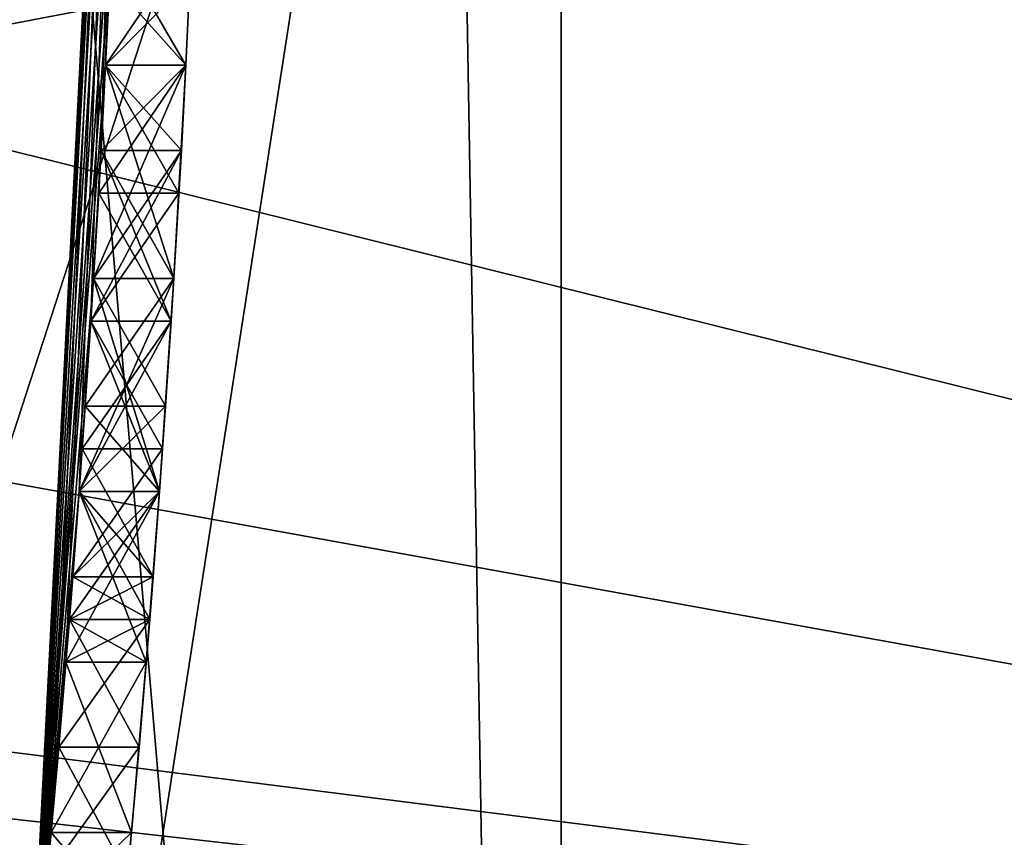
# Model space of a CAD drawing. Header units: millimetres. Extents: x -94 to 205, y -120 to 508.
# Tile 72 of 161: x 23.86 to 25.09, y -2.19 to -1.17. Entities that reach past the tile are written whole.
import ezdxf

# ---------------------------------------------------------------- set-up
doc = ezdxf.new("R2010")
doc.units = ezdxf.units.MM
doc.header["$LTSCALE"] = 65.185185
for name, color, linetype in [('1266', 7, 'CONTINUOUS'), ('1273', 7, 'CONTINUOUS'), ('1287', 7, 'CONTINUOUS'), ('1289', 7, 'CONTINUOUS'), ('1291', 7, 'CONTINUOUS'), ('1294', 7, 'CONTINUOUS'), ('17', 7, 'CONTINUOUS'), ('295', 7, 'CONTINUOUS'), ('304', 7, 'CONTINUOUS'), ('308', 7, 'CONTINUOUS'), ('309', 7, 'CONTINUOUS'), ('345', 7, 'CONTINUOUS'), ('356', 7, 'CONTINUOUS'), ('357', 7, 'CONTINUOUS'), ('358', 7, 'CONTINUOUS'), ('359', 7, 'CONTINUOUS'), ('363', 7, 'CONTINUOUS'), ('364', 7, 'CONTINUOUS'), ('365', 7, 'CONTINUOUS'), ('366', 7, 'CONTINUOUS'), ('367', 7, 'CONTINUOUS'), ('368', 7, 'CONTINUOUS'), ('369', 7, 'CONTINUOUS'), ('370', 7, 'CONTINUOUS'), ('371', 7, 'CONTINUOUS'), ('372', 7, 'CONTINUOUS'), ('373', 7, 'CONTINUOUS'), ('374', 7, 'CONTINUOUS'), ('4', 7, 'CONTINUOUS'), ('424', 7, 'CONTINUOUS'), ('425', 7, 'CONTINUOUS'), ('426', 7, 'CONTINUOUS'), ('427', 7, 'CONTINUOUS'), ('431', 7, 'CONTINUOUS'), ('432', 7, 'CONTINUOUS'), ('433', 7, 'CONTINUOUS'), ('434', 7, 'CONTINUOUS'), ('454', 7, 'CONTINUOUS'), ('455', 7, 'CONTINUOUS'), ('456', 7, 'CONTINUOUS'), ('457', 7, 'CONTINUOUS'), ('465', 7, 'CONTINUOUS'), ('466', 7, 'CONTINUOUS'), ('467', 7, 'CONTINUOUS'), ('468', 7, 'CONTINUOUS'), ('469', 7, 'CONTINUOUS'), ('470', 7, 'CONTINUOUS'), ('8', 7, 'CONTINUOUS'), ('948', 7, 'CONTINUOUS'), ('955', 7, 'CONTINUOUS'), ('993', 7, 'CONTINUOUS')]:
    doc.layers.add(name, color=color, linetype=linetype)

msp = doc.modelspace()

# ---------------------------------------------------------------- linework, layer by layer
at = {"layer": '1266', "linetype": 'CONTINUOUS'}
for points in [[(24.4, 0, 7), (24.4, 0, 6), (19.74, -14.342, 6), (24.4, 0, 7)], [(24.4, 0, 7), (19.74, -14.342, 6), (19.74, -14.342, 7), (24.4, 0, 7)]]:
    msp.add_3dface(points, dxfattribs=at)
at = {"layer": '1273', "linetype": 'CONTINUOUS'}
for points in [[(24.4, 0, 7), (19.74, -14.342, 7), (48, 30, 7), (24.4, 0, 7)], [(19.74, -14.342, 7), (48, -70, 7), (48, 30, 7), (19.74, -14.342, 7)]]:
    msp.add_3dface(points, dxfattribs=at)
at = {"layer": '1287', "linetype": 'CONTINUOUS'}
for points in [[(24.5373, -7.9726, 4), (24.5373, 7.9726, 4), (23.2058, 7.5399, 4), (24.5373, -7.9726, 4)], [(23.2058, -7.5399, 4), (24.5373, -7.9726, 4), (23.2058, 7.5399, 4), (23.2058, -7.5399, 4)]]:
    msp.add_3dface(points, dxfattribs=at)
at = {"layer": '1289', "linetype": 'CONTINUOUS'}
for points in [[(25.6785, 8.3434, 2), (25.6785, -8.3434, 2), (23.2058, -7.5399, 2), (25.6785, 8.3434, 2)], [(23.2058, 7.5399, 2), (25.6785, 8.3434, 2), (23.2058, -7.5399, 2), (23.2058, 7.5399, 2)]]:
    msp.add_3dface(points, dxfattribs=at)
at = {"layer": '1291', "linetype": 'CONTINUOUS'}
for points in [[(24.5373, 7.9726, 4), (24.5373, -7.9726, 4), (24.5373, 7.9727, 6), (24.5373, 7.9726, 4)], [(24.5373, 7.9727, 6), (24.5373, -7.9726, 4), (24.5373, -7.9727, 6), (24.5373, 7.9727, 6)]]:
    msp.add_3dface(points, dxfattribs=at)
at = {"layer": '1294', "linetype": 'CONTINUOUS'}
for points in [[(24.4, 0, 6), (24.5373, 7.9727, 6), (24.5373, -7.9727, 6), (24.4, 0, 6)], [(19.74, -14.342, 6), (24.4, 0, 6), (24.5373, -7.9727, 6), (19.74, -14.342, 6)]]:
    msp.add_3dface(points, dxfattribs=at)
at = {"layer": '17', "linetype": 'CONTINUOUS'}
msp.add_3dface([(23.7, 0, -5), (23.9, 0, -4.8), (19.3355, -14.0481, -4.8), (23.7, 0, -5)], dxfattribs=at)
at = {"layer": '295', "linetype": 'CONTINUOUS'}
for points in [[(24, 0, 52.5), (24, 0, 70.5), (19.4164, -14.1068, 70.5), (24, 0, 52.5)], [(24, 0, 52.5), (19.4164, -14.1068, 70.5), (23.8721, -2.4749, 51.4748), (24, 0, 52.5)], [(24, 0, 31.2), (23.9007, -2.1809, 34.4583), (19.4164, -14.1068, 31.2), (24, 0, 31.2)], [(24, 0, 41.4375), (24, 0, 45.5), (23.8721, -2.4749, 46.5252), (24, 0, 41.4375)], [(24, 0, 41.4375), (23.8721, -2.4749, 46.5252), (24, -0.0266, 41.3854), (24, 0, 41.4375)], [(23.9007, -2.1809, 34.4583), (24, 0, 31.2), (23.9192, -1.9682, 34.2501), (23.9007, -2.1809, 34.4583)], [(23.9192, -1.9682, 34.2501), (24, 0, 31.2), (23.9357, -1.7553, 34.0417), (23.9192, -1.9682, 34.2501)], [(23.9357, -1.7553, 34.0417), (24, 0, 31.2), (23.9504, -1.5426, 33.9896), (23.9357, -1.7553, 34.0417)], [(23.9504, -1.5426, 33.9896), (24, 0, 31.2), (23.9631, -1.3298, 33.9375), (23.9504, -1.5426, 33.9896)], [(23.9631, -1.3298, 33.9375), (24, 0, 31.2), (23.9631, -1.3298, 34.4583), (23.9631, -1.3298, 33.9375)], [(23.9631, -1.3298, 34.4583), (24, 0, 31.2), (23.9631, -1.3298, 36.9583), (23.9631, -1.3298, 34.4583)], [(23.9631, -1.3298, 36.9583), (24, 0, 31.2), (23.9688, -1.2234, 36.9583), (23.9631, -1.3298, 36.9583)], [(23.9688, -1.2234, 36.9583), (24, 0, 31.2), (23.974, -1.117, 36.9583), (23.9688, -1.2234, 36.9583)], [(24, -0.0266, 41.3854), (23.8721, -2.4749, 46.5252), (23.9999, -0.0532, 41.3333), (24, -0.0266, 41.3854)], [(23.9999, -0.0532, 41.3333), (23.8721, -2.4749, 46.5252), (23.9998, -0.1064, 41.4375), (23.9999, -0.0532, 41.3333)], [(23.9998, -0.1064, 41.4375), (23.8721, -2.4749, 46.5252), (23.9995, -0.1596, 41.5417), (23.9998, -0.1064, 41.4375)], [(23.9995, -0.1596, 41.5417), (23.8721, -2.4749, 46.5252), (23.9979, -0.3192, 41.6979), (23.9995, -0.1596, 41.5417)], [(23.9979, -0.3192, 41.6979), (23.8721, -2.4749, 46.5252), (23.9952, -0.4787, 41.8542), (23.9979, -0.3192, 41.6979)], [(23.9952, -0.4787, 41.8542), (23.8721, -2.4749, 46.5252), (23.99, -0.6915, 41.9584), (23.9952, -0.4787, 41.8542)], [(23.99, -0.6915, 41.9584), (23.8721, -2.4749, 46.5252), (23.983, -0.9043, 42.0625), (23.99, -0.6915, 41.9584)], [(23.983, -0.9043, 42.0625), (23.8721, -2.4749, 46.5252), (23.9764, -1.0639, 42.0625), (23.983, -0.9043, 42.0625)], [(23.9764, -1.0639, 42.0625), (23.8721, -2.4749, 46.5252), (23.9688, -1.2234, 42.0625), (23.9764, -1.0639, 42.0625)], [(23.9688, -1.2234, 38.5208), (23.974, -1.117, 37.4792), (23.9764, -1.0639, 38.5208), (23.9688, -1.2234, 38.5208)], [(23.9688, -1.2234, 37.4792), (23.974, -1.117, 37.4792), (23.9688, -1.2234, 38.5208), (23.9688, -1.2234, 37.4792)], [(23.9688, -1.2234, 42.0625), (23.8721, -2.4749, 46.5252), (23.9537, -1.4895, 41.9583), (23.9688, -1.2234, 42.0625)], [(23.9631, -1.3298, 37.4792), (23.9688, -1.2234, 37.4792), (23.9537, -1.4895, 38.625), (23.9631, -1.3298, 37.4792)], [(23.9537, -1.4895, 38.625), (23.9688, -1.2234, 37.4792), (23.9688, -1.2234, 38.5208), (23.9537, -1.4895, 38.625)], [(23.9504, -1.5426, 37.4271), (23.9631, -1.3298, 37.4792), (23.9537, -1.4895, 38.625), (23.9504, -1.5426, 37.4271)], [(23.9537, -1.4894, 34.5625), (23.9631, -1.3298, 34.4583), (23.9537, -1.4894, 36.8541), (23.9537, -1.4894, 34.5625)], [(23.9537, -1.4894, 36.8541), (23.9631, -1.3298, 34.4583), (23.9631, -1.3298, 36.9583), (23.9537, -1.4894, 36.8541)], [(23.9537, -1.4895, 41.9583), (23.8721, -2.4749, 46.5252), (23.9357, -1.7553, 41.8542), (23.9537, -1.4895, 41.9583)], [(23.9357, -1.7553, 38.7292), (23.9504, -1.5426, 37.4271), (23.9537, -1.4895, 38.625), (23.9357, -1.7553, 38.7292)], [(23.9433, -1.6489, 34.6667), (23.9537, -1.4894, 34.5625), (23.9433, -1.6489, 36.75), (23.9433, -1.6489, 34.6667)], [(23.9433, -1.6489, 36.75), (23.9537, -1.4894, 34.5625), (23.9537, -1.4894, 36.8541), (23.9433, -1.6489, 36.75)], [(23.9357, -1.7553, 37.375), (23.9504, -1.5426, 37.4271), (23.9357, -1.7553, 38.7292), (23.9357, -1.7553, 37.375)], [(23.9357, -1.7553, 34.823), (23.9433, -1.6489, 34.6667), (23.9357, -1.7553, 36.5937), (23.9357, -1.7553, 34.823)], [(23.9357, -1.7553, 36.5937), (23.9433, -1.6489, 34.6667), (23.9433, -1.6489, 36.75), (23.9357, -1.7553, 36.5937)], [(23.9357, -1.7553, 41.8542), (23.8721, -2.4749, 46.5252), (23.9235, -1.915, 41.6978), (23.9357, -1.7553, 41.8542)], [(23.9192, -1.9682, 37.1665), (23.9357, -1.7553, 37.375), (23.9235, -1.915, 38.8855), (23.9192, -1.9682, 37.1665)], [(23.9235, -1.915, 38.8855), (23.9357, -1.7553, 37.375), (23.9357, -1.7553, 38.7292), (23.9235, -1.915, 38.8855)], [(23.9277, -1.8617, 34.9792), (23.9357, -1.7553, 34.823), (23.9277, -1.8617, 36.4375), (23.9277, -1.8617, 34.9792)], [(23.9277, -1.8617, 36.4375), (23.9357, -1.7553, 34.823), (23.9357, -1.7553, 36.5937), (23.9277, -1.8617, 36.4375)], [(23.9235, -1.9149, 35.2396), (23.9277, -1.8617, 34.9792), (23.9235, -1.9149, 36.177), (23.9235, -1.9149, 35.2396)], [(23.9235, -1.9149, 36.177), (23.9277, -1.8617, 34.9792), (23.9277, -1.8617, 36.4375), (23.9235, -1.9149, 36.177)], [(23.9235, -1.915, 41.6978), (23.8721, -2.4749, 46.5252), (23.9102, -2.0745, 41.5417), (23.9235, -1.915, 41.6978)], [(23.9102, -2.0745, 39.0417), (23.9192, -1.9682, 37.1665), (23.9235, -1.915, 38.8855), (23.9102, -2.0745, 39.0417)], [(23.9192, -1.9681, 35.5), (23.9235, -1.9149, 35.2396), (23.9192, -1.9681, 35.9167), (23.9192, -1.9681, 35.5)], [(23.9192, -1.9681, 35.9167), (23.9235, -1.9149, 35.2396), (23.9235, -1.9149, 36.177), (23.9192, -1.9681, 35.9167)], [(23.9007, -2.1809, 36.9583), (23.9192, -1.9682, 37.1665), (23.9102, -2.0745, 39.0417), (23.9007, -2.1809, 36.9583)], [(23.9102, -2.0745, 41.5417), (23.8721, -2.4749, 46.5252), (23.8958, -2.2341, 41.2811), (23.9102, -2.0745, 41.5417)], [(23.8958, -2.2341, 39.3022), (23.9007, -2.1809, 36.9583), (23.9102, -2.0745, 39.0417), (23.8958, -2.2341, 39.3022)], [(23.9007, -2.1809, 34.4583), (23.8908, -2.2873, 34.6667), (19.4164, -14.1068, 31.2), (23.9007, -2.1809, 34.4583)], [(23.8908, -2.2873, 36.7499), (23.9007, -2.1809, 36.9583), (23.8958, -2.2341, 39.3022), (23.8908, -2.2873, 36.7499)]]:
    msp.add_3dface(points, dxfattribs=at)
at = {"layer": '304', "linetype": 'CONTINUOUS'}
for points in [[(24, 0, 70.5), (19.0165, -13.8066, 71), (19.4164, -14.1068, 70.5), (24, 0, 70.5)], [(19.0165, -13.8066, 71), (24, 0, 70.5), (23.8536, 0, 70.8536), (19.0165, -13.8066, 71)]]:
    msp.add_3dface(points, dxfattribs=at)
at = {"layer": '308', "linetype": 'CONTINUOUS'}
for points in [[(24, 0, 52.5), (23.8721, -2.4749, 51.4748), (18.5, 0, 52.5), (24, 0, 52.5)], [(18.5, 0, 52.5), (23.8721, -2.4749, 51.4748), (18.5, -3, 50.8028), (18.5, 0, 52.5)]]:
    msp.add_3dface(points, dxfattribs=at)
at = {"layer": '309', "linetype": 'CONTINUOUS'}
for points in [[(23.8721, -2.4749, 46.5252), (24, 0, 45.5), (18.5, -3, 47.1972), (23.8721, -2.4749, 46.5252)], [(18.5, -3, 47.1972), (24, 0, 45.5), (18.5, 0, 45.5), (18.5, -3, 47.1972)]]:
    msp.add_3dface(points, dxfattribs=at)
at = {"layer": '345', "linetype": 'CONTINUOUS'}
for points in [[(19.4164, -14.1068, 31.2), (23.8, 0, 31), (23.9414, 0, 31.0586), (19.4164, -14.1068, 31.2)], [(24, 0, 31.2), (19.4164, -14.1068, 31.2), (23.9414, 0, 31.0586), (24, 0, 31.2)]]:
    msp.add_3dface(points, dxfattribs=at)
at = {"layer": '356', "linetype": 'CONTINUOUS'}
for points in [[(23.974, -1.117, 37.4792), (23.9688, -1.2234, 37.4792), (24.0741, -1.117, 37.4792), (23.974, -1.117, 37.4792)], [(24.0741, -1.117, 37.4792), (23.9688, -1.2234, 37.4792), (24.0689, -1.2234, 37.4792), (24.0741, -1.117, 37.4792)], [(23.9688, -1.2234, 37.4792), (23.9631, -1.3298, 37.4792), (24.0689, -1.2234, 37.4792), (23.9688, -1.2234, 37.4792)], [(24.0689, -1.2234, 37.4792), (23.9631, -1.3298, 37.4792), (24.0633, -1.3298, 37.4792), (24.0689, -1.2234, 37.4792)]]:
    msp.add_3dface(points, dxfattribs=at)
at = {"layer": '357', "linetype": 'CONTINUOUS'}
for points in [[(23.9631, -1.3298, 37.4792), (23.9504, -1.5426, 37.4271), (24.0633, -1.3298, 37.4792), (23.9631, -1.3298, 37.4792)], [(24.0633, -1.3298, 37.4792), (23.9504, -1.5426, 37.4271), (24.0506, -1.5426, 37.4271), (24.0633, -1.3298, 37.4792)], [(23.9504, -1.5426, 37.4271), (23.9357, -1.7553, 37.375), (24.0506, -1.5426, 37.4271), (23.9504, -1.5426, 37.4271)], [(24.0506, -1.5426, 37.4271), (23.9357, -1.7553, 37.375), (24.036, -1.7553, 37.375), (24.0506, -1.5426, 37.4271)]]:
    msp.add_3dface(points, dxfattribs=at)
at = {"layer": '358', "linetype": 'CONTINUOUS'}
for points in [[(23.9357, -1.7553, 37.375), (23.9192, -1.9682, 37.1665), (24.036, -1.7553, 37.375), (23.9357, -1.7553, 37.375)], [(24.036, -1.7553, 37.375), (23.9192, -1.9682, 37.1665), (24.0195, -1.9682, 37.1665), (24.036, -1.7553, 37.375)], [(23.9192, -1.9682, 37.1665), (23.9007, -2.1809, 36.9583), (24.0195, -1.9682, 37.1665), (23.9192, -1.9682, 37.1665)], [(24.0195, -1.9682, 37.1665), (23.9007, -2.1809, 36.9583), (24.0011, -2.1809, 36.9583), (24.0195, -1.9682, 37.1665)]]:
    msp.add_3dface(points, dxfattribs=at)
at = {"layer": '359', "linetype": 'CONTINUOUS'}
for points in [[(23.9007, -2.1809, 36.9583), (23.8908, -2.2873, 36.7499), (24.0011, -2.1809, 36.9583), (23.9007, -2.1809, 36.9583)], [(24.0011, -2.1809, 36.9583), (23.8908, -2.2873, 36.7499), (23.9912, -2.2873, 36.7499), (24.0011, -2.1809, 36.9583)]]:
    msp.add_3dface(points, dxfattribs=at)
at = {"layer": '363', "linetype": 'CONTINUOUS'}
for points in [[(23.8908, -2.2873, 34.6667), (23.9007, -2.1809, 34.4583), (23.9912, -2.2873, 34.6667), (23.8908, -2.2873, 34.6667)], [(23.9912, -2.2873, 34.6667), (23.9007, -2.1809, 34.4583), (24.0011, -2.1809, 34.4583), (23.9912, -2.2873, 34.6667)]]:
    msp.add_3dface(points, dxfattribs=at)
at = {"layer": '364', "linetype": 'CONTINUOUS'}
for points in [[(23.9192, -1.9682, 34.2501), (23.9357, -1.7553, 34.0417), (24.0195, -1.9682, 34.2501), (23.9192, -1.9682, 34.2501)], [(24.0195, -1.9682, 34.2501), (23.9357, -1.7553, 34.0417), (24.036, -1.7553, 34.0417), (24.0195, -1.9682, 34.2501)], [(23.9007, -2.1809, 34.4583), (23.9192, -1.9682, 34.2501), (24.0011, -2.1809, 34.4583), (23.9007, -2.1809, 34.4583)], [(24.0011, -2.1809, 34.4583), (23.9192, -1.9682, 34.2501), (24.0195, -1.9682, 34.2501), (24.0011, -2.1809, 34.4583)]]:
    msp.add_3dface(points, dxfattribs=at)
at = {"layer": '365', "linetype": 'CONTINUOUS'}
for points in [[(23.9504, -1.5426, 33.9896), (23.9631, -1.3298, 33.9375), (24.0506, -1.5426, 33.9896), (23.9504, -1.5426, 33.9896)], [(24.0506, -1.5426, 33.9896), (23.9631, -1.3298, 33.9375), (24.0633, -1.3298, 33.9375), (24.0506, -1.5426, 33.9896)], [(23.9357, -1.7553, 34.0417), (23.9504, -1.5426, 33.9896), (24.036, -1.7553, 34.0417), (23.9357, -1.7553, 34.0417)], [(24.036, -1.7553, 34.0417), (23.9504, -1.5426, 33.9896), (24.0506, -1.5426, 33.9896), (24.036, -1.7553, 34.0417)]]:
    msp.add_3dface(points, dxfattribs=at)
at = {"layer": '366', "linetype": 'CONTINUOUS'}
for points in [[(23.9631, -1.3298, 33.9375), (23.9631, -1.3298, 34.4583), (24.0633, -1.3298, 33.9375), (23.9631, -1.3298, 33.9375)], [(24.0633, -1.3298, 33.9375), (23.9631, -1.3298, 34.4583), (24.0633, -1.3298, 34.4583), (24.0633, -1.3298, 33.9375)]]:
    msp.add_3dface(points, dxfattribs=at)
at = {"layer": '367', "linetype": 'CONTINUOUS'}
for points in [[(23.9631, -1.3298, 34.4583), (23.9537, -1.4894, 34.5625), (24.0633, -1.3298, 34.4583), (23.9631, -1.3298, 34.4583)], [(24.0633, -1.3298, 34.4583), (23.9537, -1.4894, 34.5625), (24.0539, -1.4894, 34.5625), (24.0633, -1.3298, 34.4583)], [(23.9537, -1.4894, 34.5625), (23.9433, -1.6489, 34.6667), (24.0539, -1.4894, 34.5625), (23.9537, -1.4894, 34.5625)], [(24.0539, -1.4894, 34.5625), (23.9433, -1.6489, 34.6667), (24.0435, -1.6489, 34.6667), (24.0539, -1.4894, 34.5625)]]:
    msp.add_3dface(points, dxfattribs=at)
at = {"layer": '368', "linetype": 'CONTINUOUS'}
for points in [[(23.9433, -1.6489, 34.6667), (23.9357, -1.7553, 34.823), (24.0435, -1.6489, 34.6667), (23.9433, -1.6489, 34.6667)], [(24.0435, -1.6489, 34.6667), (23.9357, -1.7553, 34.823), (24.036, -1.7553, 34.823), (24.0435, -1.6489, 34.6667)], [(23.9357, -1.7553, 34.823), (23.9277, -1.8617, 34.9792), (24.036, -1.7553, 34.823), (23.9357, -1.7553, 34.823)], [(24.036, -1.7553, 34.823), (23.9277, -1.8617, 34.9792), (24.028, -1.8617, 34.9792), (24.036, -1.7553, 34.823)]]:
    msp.add_3dface(points, dxfattribs=at)
at = {"layer": '369', "linetype": 'CONTINUOUS'}
for points in [[(23.9277, -1.8617, 34.9792), (23.9235, -1.9149, 35.2396), (24.028, -1.8617, 34.9792), (23.9277, -1.8617, 34.9792)], [(24.028, -1.8617, 34.9792), (23.9235, -1.9149, 35.2396), (24.0238, -1.9149, 35.2396), (24.028, -1.8617, 34.9792)], [(23.9235, -1.9149, 35.2396), (23.9192, -1.9681, 35.5), (24.0238, -1.9149, 35.2396), (23.9235, -1.9149, 35.2396)], [(24.0238, -1.9149, 35.2396), (23.9192, -1.9681, 35.5), (24.0195, -1.9681, 35.5), (24.0238, -1.9149, 35.2396)]]:
    msp.add_3dface(points, dxfattribs=at)
at = {"layer": '370', "linetype": 'CONTINUOUS'}
for points in [[(23.9192, -1.9681, 35.5), (23.9192, -1.9681, 35.9167), (24.0195, -1.9681, 35.5), (23.9192, -1.9681, 35.5)], [(24.0195, -1.9681, 35.5), (23.9192, -1.9681, 35.9167), (24.0195, -1.9681, 35.9167), (24.0195, -1.9681, 35.5)]]:
    msp.add_3dface(points, dxfattribs=at)
at = {"layer": '371', "linetype": 'CONTINUOUS'}
for points in [[(23.9235, -1.9149, 36.177), (23.9277, -1.8617, 36.4375), (24.0238, -1.9149, 36.177), (23.9235, -1.9149, 36.177)], [(24.0238, -1.9149, 36.177), (23.9277, -1.8617, 36.4375), (24.028, -1.8617, 36.4375), (24.0238, -1.9149, 36.177)], [(23.9192, -1.9681, 35.9167), (23.9235, -1.9149, 36.177), (24.0195, -1.9681, 35.9167), (23.9192, -1.9681, 35.9167)], [(24.0195, -1.9681, 35.9167), (23.9235, -1.9149, 36.177), (24.0238, -1.9149, 36.177), (24.0195, -1.9681, 35.9167)]]:
    msp.add_3dface(points, dxfattribs=at)
at = {"layer": '372', "linetype": 'CONTINUOUS'}
for points in [[(23.9357, -1.7553, 36.5937), (23.9433, -1.6489, 36.75), (24.036, -1.7553, 36.5937), (23.9357, -1.7553, 36.5937)], [(24.036, -1.7553, 36.5937), (23.9433, -1.6489, 36.75), (24.0435, -1.6489, 36.75), (24.036, -1.7553, 36.5937)], [(23.9277, -1.8617, 36.4375), (23.9357, -1.7553, 36.5937), (24.028, -1.8617, 36.4375), (23.9277, -1.8617, 36.4375)], [(24.028, -1.8617, 36.4375), (23.9357, -1.7553, 36.5937), (24.036, -1.7553, 36.5937), (24.028, -1.8617, 36.4375)]]:
    msp.add_3dface(points, dxfattribs=at)
at = {"layer": '373', "linetype": 'CONTINUOUS'}
for points in [[(23.9537, -1.4894, 36.8541), (23.9631, -1.3298, 36.9583), (24.0539, -1.4894, 36.8541), (23.9537, -1.4894, 36.8541)], [(24.0539, -1.4894, 36.8541), (23.9631, -1.3298, 36.9583), (24.0633, -1.3298, 36.9583), (24.0539, -1.4894, 36.8541)], [(23.9433, -1.6489, 36.75), (23.9537, -1.4894, 36.8541), (24.0435, -1.6489, 36.75), (23.9433, -1.6489, 36.75)], [(24.0435, -1.6489, 36.75), (23.9537, -1.4894, 36.8541), (24.0539, -1.4894, 36.8541), (24.0435, -1.6489, 36.75)]]:
    msp.add_3dface(points, dxfattribs=at)
at = {"layer": '374', "linetype": 'CONTINUOUS'}
for points in [[(23.9688, -1.2234, 36.9583), (23.974, -1.117, 36.9583), (24.0689, -1.2234, 36.9583), (23.9688, -1.2234, 36.9583)], [(24.0689, -1.2234, 36.9583), (23.974, -1.117, 36.9583), (24.0741, -1.117, 36.9583), (24.0689, -1.2234, 36.9583)], [(23.9631, -1.3298, 36.9583), (23.9688, -1.2234, 36.9583), (24.0633, -1.3298, 36.9583), (23.9631, -1.3298, 36.9583)], [(24.0633, -1.3298, 36.9583), (23.9688, -1.2234, 36.9583), (24.0689, -1.2234, 36.9583), (24.0633, -1.3298, 36.9583)]]:
    msp.add_3dface(points, dxfattribs=at)
at = {"layer": '4', "linetype": 'CONTINUOUS'}
for points in [[(23.9, 0, -4.8), (23.9, 0, 29), (19.3355, -14.0481, 29), (23.9, 0, -4.8)], [(19.3355, -14.0481, -4.8), (23.9, 0, -4.8), (19.3355, -14.0481, 29), (19.3355, -14.0481, -4.8)]]:
    msp.add_3dface(points, dxfattribs=at)
at = {"layer": '424', "linetype": 'CONTINUOUS'}
for points in [[(23.9764, -1.0639, 42.0625), (23.9688, -1.2234, 42.0625), (24.0765, -1.0639, 42.0625), (23.9764, -1.0639, 42.0625)], [(24.0765, -1.0639, 42.0625), (23.9688, -1.2234, 42.0625), (24.0689, -1.2234, 42.0625), (24.0765, -1.0639, 42.0625)]]:
    msp.add_3dface(points, dxfattribs=at)
at = {"layer": '425', "linetype": 'CONTINUOUS'}
for points in [[(23.9688, -1.2234, 42.0625), (23.9537, -1.4895, 41.9583), (24.0689, -1.2234, 42.0625), (23.9688, -1.2234, 42.0625)], [(24.0689, -1.2234, 42.0625), (23.9537, -1.4895, 41.9583), (24.0539, -1.4895, 41.9583), (24.0689, -1.2234, 42.0625)], [(23.9537, -1.4895, 41.9583), (23.9357, -1.7553, 41.8542), (24.0539, -1.4895, 41.9583), (23.9537, -1.4895, 41.9583)], [(24.0539, -1.4895, 41.9583), (23.9357, -1.7553, 41.8542), (24.036, -1.7553, 41.8542), (24.0539, -1.4895, 41.9583)]]:
    msp.add_3dface(points, dxfattribs=at)
at = {"layer": '426', "linetype": 'CONTINUOUS'}
for points in [[(23.9357, -1.7553, 41.8542), (23.9235, -1.915, 41.6978), (24.036, -1.7553, 41.8542), (23.9357, -1.7553, 41.8542)], [(24.036, -1.7553, 41.8542), (23.9235, -1.915, 41.6978), (24.0238, -1.915, 41.6979), (24.036, -1.7553, 41.8542)], [(23.9235, -1.915, 41.6978), (23.9102, -2.0745, 41.5417), (24.0238, -1.915, 41.6979), (23.9235, -1.915, 41.6978)], [(24.0238, -1.915, 41.6979), (23.9102, -2.0745, 41.5417), (24.0106, -2.0745, 41.5417), (24.0238, -1.915, 41.6979)]]:
    msp.add_3dface(points, dxfattribs=at)
at = {"layer": '427', "linetype": 'CONTINUOUS'}
for points in [[(23.9102, -2.0745, 41.5417), (23.8958, -2.2341, 41.2811), (24.0106, -2.0745, 41.5417), (23.9102, -2.0745, 41.5417)], [(24.0106, -2.0745, 41.5417), (23.8958, -2.2341, 41.2811), (23.9962, -2.2341, 41.2811), (24.0106, -2.0745, 41.5417)]]:
    msp.add_3dface(points, dxfattribs=at)
at = {"layer": '431', "linetype": 'CONTINUOUS'}
for points in [[(23.8958, -2.2341, 39.3022), (23.9102, -2.0745, 39.0417), (23.9962, -2.2341, 39.3022), (23.8958, -2.2341, 39.3022)], [(23.9962, -2.2341, 39.3022), (23.9102, -2.0745, 39.0417), (24.0106, -2.0745, 39.0417), (23.9962, -2.2341, 39.3022)]]:
    msp.add_3dface(points, dxfattribs=at)
at = {"layer": '432', "linetype": 'CONTINUOUS'}
for points in [[(23.9235, -1.915, 38.8855), (23.9357, -1.7553, 38.7292), (24.0238, -1.915, 38.8855), (23.9235, -1.915, 38.8855)], [(24.0238, -1.915, 38.8855), (23.9357, -1.7553, 38.7292), (24.036, -1.7553, 38.7292), (24.0238, -1.915, 38.8855)], [(23.9102, -2.0745, 39.0417), (23.9235, -1.915, 38.8855), (24.0106, -2.0745, 39.0417), (23.9102, -2.0745, 39.0417)], [(24.0106, -2.0745, 39.0417), (23.9235, -1.915, 38.8855), (24.0238, -1.915, 38.8855), (24.0106, -2.0745, 39.0417)]]:
    msp.add_3dface(points, dxfattribs=at)
at = {"layer": '433', "linetype": 'CONTINUOUS'}
for points in [[(23.9537, -1.4895, 38.625), (23.9688, -1.2234, 38.5208), (24.0539, -1.4895, 38.625), (23.9537, -1.4895, 38.625)], [(24.0539, -1.4895, 38.625), (23.9688, -1.2234, 38.5208), (24.0689, -1.2234, 38.5208), (24.0539, -1.4895, 38.625)], [(23.9357, -1.7553, 38.7292), (23.9537, -1.4895, 38.625), (24.036, -1.7553, 38.7292), (23.9357, -1.7553, 38.7292)], [(24.036, -1.7553, 38.7292), (23.9537, -1.4895, 38.625), (24.0539, -1.4895, 38.625), (24.036, -1.7553, 38.7292)]]:
    msp.add_3dface(points, dxfattribs=at)
at = {"layer": '434', "linetype": 'CONTINUOUS'}
for points in [[(23.9688, -1.2234, 38.5208), (23.9764, -1.0639, 38.5208), (24.0689, -1.2234, 38.5208), (23.9688, -1.2234, 38.5208)], [(24.0689, -1.2234, 38.5208), (23.9764, -1.0639, 38.5208), (24.0765, -1.0639, 38.5208), (24.0689, -1.2234, 38.5208)]]:
    msp.add_3dface(points, dxfattribs=at)
at = {"layer": '454', "linetype": 'CONTINUOUS'}
for points in [[(23.9277, -1.8617, 40.9167), (24.0238, -1.9149, 40.7083), (23.9235, -1.9149, 40.7083), (23.9277, -1.8617, 40.9167)], [(24.028, -1.8617, 40.9167), (24.0238, -1.9149, 40.7083), (23.9277, -1.8617, 40.9167), (24.028, -1.8617, 40.9167)], [(24.0195, -1.9681, 40.5), (23.9192, -1.9681, 40.5), (23.9235, -1.9149, 40.7083), (24.0195, -1.9681, 40.5)], [(24.0238, -1.9149, 40.7083), (24.0195, -1.9681, 40.5), (23.9235, -1.9149, 40.7083), (24.0238, -1.9149, 40.7083)]]:
    msp.add_3dface(points, dxfattribs=at)
at = {"layer": '455', "linetype": 'CONTINUOUS'}
for points in [[(23.9504, -1.5426, 41.3333), (24.0398, -1.7022, 41.1249), (23.9396, -1.7022, 41.1249), (23.9504, -1.5426, 41.3333)], [(24.0506, -1.5426, 41.3333), (24.0398, -1.7022, 41.1249), (23.9504, -1.5426, 41.3333), (24.0506, -1.5426, 41.3333)], [(24.028, -1.8617, 40.9167), (23.9277, -1.8617, 40.9167), (23.9396, -1.7022, 41.1249), (24.028, -1.8617, 40.9167)], [(24.0398, -1.7022, 41.1249), (24.028, -1.8617, 40.9167), (23.9396, -1.7022, 41.1249), (24.0398, -1.7022, 41.1249)]]:
    msp.add_3dface(points, dxfattribs=at)
at = {"layer": '456', "linetype": 'CONTINUOUS'}
for points in [[(23.9688, -1.2234, 41.5417), (24.0603, -1.383, 41.4375), (23.9601, -1.383, 41.4375), (23.9688, -1.2234, 41.5417)], [(24.0689, -1.2234, 41.5417), (24.0603, -1.383, 41.4375), (23.9688, -1.2234, 41.5417), (24.0689, -1.2234, 41.5417)], [(24.0506, -1.5426, 41.3333), (23.9504, -1.5426, 41.3333), (23.9601, -1.383, 41.4375), (24.0506, -1.5426, 41.3333)], [(24.0603, -1.383, 41.4375), (24.0506, -1.5426, 41.3333), (23.9601, -1.383, 41.4375), (24.0603, -1.383, 41.4375)]]:
    msp.add_3dface(points, dxfattribs=at)
at = {"layer": '457', "linetype": 'CONTINUOUS'}
for points in [[(24.0689, -1.2234, 41.5417), (23.9688, -1.2234, 41.5417), (23.974, -1.117, 41.5417), (24.0689, -1.2234, 41.5417)], [(24.0741, -1.117, 41.5417), (24.0689, -1.2234, 41.5417), (23.974, -1.117, 41.5417), (24.0741, -1.117, 41.5417)]]:
    msp.add_3dface(points, dxfattribs=at)
at = {"layer": '465', "linetype": 'CONTINUOUS'}
for points in [[(23.974, -1.117, 39.0417), (23.9688, -1.2234, 39.0417), (24.0741, -1.117, 39.0417), (23.974, -1.117, 39.0417)], [(24.0741, -1.117, 39.0417), (23.9688, -1.2234, 39.0417), (24.0689, -1.2234, 39.0417), (24.0741, -1.117, 39.0417)]]:
    msp.add_3dface(points, dxfattribs=at)
at = {"layer": '466', "linetype": 'CONTINUOUS'}
for points in [[(24.0689, -1.2234, 39.0417), (23.9688, -1.2234, 39.0417), (23.9601, -1.383, 39.1459), (24.0689, -1.2234, 39.0417)], [(24.0689, -1.2234, 39.0417), (23.9601, -1.383, 39.1459), (24.0603, -1.383, 39.1459), (24.0689, -1.2234, 39.0417)], [(23.9601, -1.383, 39.1459), (23.9504, -1.5426, 39.25), (24.0603, -1.383, 39.1459), (23.9601, -1.383, 39.1459)], [(24.0603, -1.383, 39.1459), (23.9504, -1.5426, 39.25), (24.0506, -1.5426, 39.25), (24.0603, -1.383, 39.1459)]]:
    msp.add_3dface(points, dxfattribs=at)
at = {"layer": '467', "linetype": 'CONTINUOUS'}
for points in [[(24.0506, -1.5426, 39.25), (23.9504, -1.5426, 39.25), (23.9396, -1.7022, 39.4584), (24.0506, -1.5426, 39.25)], [(24.0506, -1.5426, 39.25), (23.9396, -1.7022, 39.4584), (24.0398, -1.7022, 39.4584), (24.0506, -1.5426, 39.25)], [(23.9396, -1.7022, 39.4584), (23.9277, -1.8617, 39.6667), (24.0398, -1.7022, 39.4584), (23.9396, -1.7022, 39.4584)], [(24.0398, -1.7022, 39.4584), (23.9277, -1.8617, 39.6667), (24.028, -1.8617, 39.6667), (24.0398, -1.7022, 39.4584)]]:
    msp.add_3dface(points, dxfattribs=at)
at = {"layer": '468', "linetype": 'CONTINUOUS'}
for points in [[(24.028, -1.8617, 39.6667), (23.9277, -1.8617, 39.6667), (23.9235, -1.9149, 39.875), (24.028, -1.8617, 39.6667)], [(24.028, -1.8617, 39.6667), (23.9235, -1.9149, 39.875), (24.0238, -1.9149, 39.875), (24.028, -1.8617, 39.6667)], [(23.9235, -1.9149, 39.875), (23.9192, -1.9681, 40.0833), (24.0238, -1.9149, 39.875), (23.9235, -1.9149, 39.875)], [(24.0238, -1.9149, 39.875), (23.9192, -1.9681, 40.0833), (24.0195, -1.9681, 40.0833), (24.0238, -1.9149, 39.875)]]:
    msp.add_3dface(points, dxfattribs=at)
at = {"layer": '469', "linetype": 'CONTINUOUS'}
for points in [[(23.9192, -1.9681, 40.5), (24.0195, -1.9681, 40.5), (24.0195, -1.9681, 40.0833), (23.9192, -1.9681, 40.5)], [(23.9192, -1.9681, 40.0833), (23.9192, -1.9681, 40.5), (24.0195, -1.9681, 40.0833), (23.9192, -1.9681, 40.0833)]]:
    msp.add_3dface(points, dxfattribs=at)
at = {"layer": '470', "color": 7, "linetype": 'CONTINUOUS', "true_color": 0x000000}
for points in [[(24.0765, -1.0639, 42.0625), (24.0689, -1.2234, 42.0625), (24.0741, -1.117, 41.5417), (24.0765, -1.0639, 42.0625)], [(24.0689, -1.2234, 38.5208), (24.0765, -1.0639, 38.5208), (24.0689, -1.2234, 39.0417), (24.0689, -1.2234, 38.5208)], [(24.0765, -1.0639, 38.5208), (24.0741, -1.117, 39.0417), (24.0689, -1.2234, 39.0417), (24.0765, -1.0639, 38.5208)], [(24.0689, -1.2234, 42.0625), (24.0689, -1.2234, 41.5417), (24.0741, -1.117, 41.5417), (24.0689, -1.2234, 42.0625)], [(24.0689, -1.2234, 42.0625), (24.0539, -1.4895, 41.9583), (24.0689, -1.2234, 41.5417), (24.0689, -1.2234, 42.0625)], [(24.0539, -1.4895, 41.9583), (24.0603, -1.383, 41.4375), (24.0689, -1.2234, 41.5417), (24.0539, -1.4895, 41.9583)], [(24.0539, -1.4895, 38.625), (24.0689, -1.2234, 38.5208), (24.0603, -1.383, 39.1459), (24.0539, -1.4895, 38.625)], [(24.0689, -1.2234, 38.5208), (24.0689, -1.2234, 39.0417), (24.0603, -1.383, 39.1459), (24.0689, -1.2234, 38.5208)], [(24.0539, -1.4895, 41.9583), (24.0506, -1.5426, 41.3333), (24.0603, -1.383, 41.4375), (24.0539, -1.4895, 41.9583)], [(24.0539, -1.4895, 38.625), (24.0603, -1.383, 39.1459), (24.0506, -1.5426, 39.25), (24.0539, -1.4895, 38.625)], [(24.0539, -1.4895, 41.9583), (24.036, -1.7553, 41.8542), (24.0506, -1.5426, 41.3333), (24.0539, -1.4895, 41.9583)], [(24.036, -1.7553, 38.7292), (24.0539, -1.4895, 38.625), (24.0398, -1.7022, 39.4584), (24.036, -1.7553, 38.7292)], [(24.0539, -1.4895, 38.625), (24.0506, -1.5426, 39.25), (24.0398, -1.7022, 39.4584), (24.0539, -1.4895, 38.625)], [(24.036, -1.7553, 41.8542), (24.0398, -1.7022, 41.1249), (24.0506, -1.5426, 41.3333), (24.036, -1.7553, 41.8542)], [(24.036, -1.7553, 41.8542), (24.028, -1.8617, 40.9167), (24.0398, -1.7022, 41.1249), (24.036, -1.7553, 41.8542)], [(24.036, -1.7553, 38.7292), (24.0398, -1.7022, 39.4584), (24.028, -1.8617, 39.6667), (24.036, -1.7553, 38.7292)], [(24.036, -1.7553, 41.8542), (24.0238, -1.915, 41.6979), (24.028, -1.8617, 40.9167), (24.036, -1.7553, 41.8542)], [(24.0238, -1.915, 38.8855), (24.036, -1.7553, 38.7292), (24.0238, -1.9149, 39.875), (24.0238, -1.915, 38.8855)], [(24.036, -1.7553, 38.7292), (24.028, -1.8617, 39.6667), (24.0238, -1.9149, 39.875), (24.036, -1.7553, 38.7292)], [(24.0238, -1.915, 41.6979), (24.0238, -1.9149, 40.7083), (24.028, -1.8617, 40.9167), (24.0238, -1.915, 41.6979)], [(24.0238, -1.915, 41.6979), (24.0106, -2.0745, 41.5417), (24.0195, -1.9681, 40.5), (24.0238, -1.915, 41.6979)], [(24.0106, -2.0745, 41.5417), (24.0106, -2.0745, 39.0417), (24.0238, -1.915, 38.8855), (24.0106, -2.0745, 41.5417)], [(24.0106, -2.0745, 41.5417), (24.0238, -1.915, 38.8855), (24.0195, -1.9681, 40.0833), (24.0106, -2.0745, 41.5417)], [(24.0238, -1.915, 41.6979), (24.0195, -1.9681, 40.5), (24.0238, -1.9149, 40.7083), (24.0238, -1.915, 41.6979)], [(24.0238, -1.915, 38.8855), (24.0238, -1.9149, 39.875), (24.0195, -1.9681, 40.0833), (24.0238, -1.915, 38.8855)], [(24.0195, -1.9681, 40.5), (24.0106, -2.0745, 41.5417), (24.0195, -1.9681, 40.0833), (24.0195, -1.9681, 40.5)], [(24.0106, -2.0745, 41.5417), (23.9962, -2.2341, 41.2811), (24.0106, -2.0745, 39.0417), (24.0106, -2.0745, 41.5417)], [(23.9962, -2.2341, 41.2811), (23.9962, -2.2341, 39.3022), (24.0106, -2.0745, 39.0417), (23.9962, -2.2341, 41.2811)]]:
    msp.add_3dface(points, dxfattribs=at)
at = {"layer": '8', "linetype": 'CONTINUOUS'}
for points in [[(19.3355, -14.0481, 29), (23.9, 0, 29), (20.4444, -11.8036, 29.7071), (19.3355, -14.0481, 29)], [(23.9, 0, 29), (23.6071, 0, 29.7071), (20.4444, -11.8036, 29.7071), (23.9, 0, 29)]]:
    msp.add_3dface(points, dxfattribs=at)
at = {"layer": '948', "linetype": 'CONTINUOUS'}
for points in [[(23.974, -1.117, 41.5417), (23.9688, -1.2234, 41.5417), (23.974, -1.117, 39.0417), (23.974, -1.117, 41.5417)], [(23.9688, -1.2234, 41.5417), (23.9688, -1.2234, 39.0417), (23.974, -1.117, 39.0417), (23.9688, -1.2234, 41.5417)], [(23.9688, -1.2234, 41.5417), (23.9601, -1.383, 41.4375), (23.9688, -1.2234, 39.0417), (23.9688, -1.2234, 41.5417)], [(23.9688, -1.2234, 39.0417), (23.9601, -1.383, 41.4375), (23.9601, -1.383, 39.1459), (23.9688, -1.2234, 39.0417)], [(23.9601, -1.383, 41.4375), (23.9504, -1.5426, 41.3333), (23.9601, -1.383, 39.1459), (23.9601, -1.383, 41.4375)], [(23.9504, -1.5426, 41.3333), (23.9504, -1.5426, 39.25), (23.9601, -1.383, 39.1459), (23.9504, -1.5426, 41.3333)], [(23.9504, -1.5426, 41.3333), (23.9396, -1.7022, 41.1249), (23.9504, -1.5426, 39.25), (23.9504, -1.5426, 41.3333)], [(23.9504, -1.5426, 39.25), (23.9396, -1.7022, 41.1249), (23.9396, -1.7022, 39.4584), (23.9504, -1.5426, 39.25)], [(23.9396, -1.7022, 41.1249), (23.9277, -1.8617, 40.9167), (23.9396, -1.7022, 39.4584), (23.9396, -1.7022, 41.1249)], [(23.9277, -1.8617, 40.9167), (23.9277, -1.8617, 39.6667), (23.9396, -1.7022, 39.4584), (23.9277, -1.8617, 40.9167)], [(23.9277, -1.8617, 40.9167), (23.9235, -1.9149, 40.7083), (23.9277, -1.8617, 39.6667), (23.9277, -1.8617, 40.9167)], [(23.9277, -1.8617, 39.6667), (23.9235, -1.9149, 40.7083), (23.9235, -1.9149, 39.875), (23.9277, -1.8617, 39.6667)], [(23.9235, -1.9149, 40.7083), (23.9192, -1.9681, 40.5), (23.9235, -1.9149, 39.875), (23.9235, -1.9149, 40.7083)], [(23.9192, -1.9681, 40.5), (23.9192, -1.9681, 40.0833), (23.9235, -1.9149, 39.875), (23.9192, -1.9681, 40.5)]]:
    msp.add_3dface(points, dxfattribs=at)
at = {"layer": '955', "linetype": 'CONTINUOUS'}
for points in [[(24.0741, -1.117, 37.4792), (24.0689, -1.2234, 37.4792), (24.0741, -1.117, 36.9583), (24.0741, -1.117, 37.4792)], [(24.0689, -1.2234, 37.4792), (24.0689, -1.2234, 36.9583), (24.0741, -1.117, 36.9583), (24.0689, -1.2234, 37.4792)], [(24.0689, -1.2234, 37.4792), (24.0633, -1.3298, 37.4792), (24.0689, -1.2234, 36.9583), (24.0689, -1.2234, 37.4792)], [(24.0633, -1.3298, 37.4792), (24.0633, -1.3298, 36.9583), (24.0689, -1.2234, 36.9583), (24.0633, -1.3298, 37.4792)], [(24.0633, -1.3298, 37.4792), (24.0506, -1.5426, 37.4271), (24.0633, -1.3298, 36.9583), (24.0633, -1.3298, 37.4792)], [(24.0506, -1.5426, 37.4271), (24.0539, -1.4894, 36.8541), (24.0633, -1.3298, 36.9583), (24.0506, -1.5426, 37.4271)], [(24.0506, -1.5426, 33.9896), (24.0633, -1.3298, 33.9375), (24.0539, -1.4894, 34.5625), (24.0506, -1.5426, 33.9896)], [(24.0633, -1.3298, 33.9375), (24.0633, -1.3298, 34.4583), (24.0539, -1.4894, 34.5625), (24.0633, -1.3298, 33.9375)], [(24.0506, -1.5426, 37.4271), (24.0435, -1.6489, 36.75), (24.0539, -1.4894, 36.8541), (24.0506, -1.5426, 37.4271)], [(24.0506, -1.5426, 33.9896), (24.0539, -1.4894, 34.5625), (24.0435, -1.6489, 34.6667), (24.0506, -1.5426, 33.9896)], [(24.0506, -1.5426, 37.4271), (24.036, -1.7553, 37.375), (24.0435, -1.6489, 36.75), (24.0506, -1.5426, 37.4271)], [(24.036, -1.7553, 34.0417), (24.0506, -1.5426, 33.9896), (24.0435, -1.6489, 34.6667), (24.036, -1.7553, 34.0417)], [(24.036, -1.7553, 37.375), (24.036, -1.7553, 36.5937), (24.0435, -1.6489, 36.75), (24.036, -1.7553, 37.375)], [(24.036, -1.7553, 34.0417), (24.0435, -1.6489, 34.6667), (24.036, -1.7553, 34.823), (24.036, -1.7553, 34.0417)], [(24.036, -1.7553, 37.375), (24.0195, -1.9682, 37.1665), (24.036, -1.7553, 36.5937), (24.036, -1.7553, 37.375)], [(24.0195, -1.9682, 37.1665), (24.028, -1.8617, 36.4375), (24.036, -1.7553, 36.5937), (24.0195, -1.9682, 37.1665)], [(24.0195, -1.9682, 34.2501), (24.036, -1.7553, 34.0417), (24.0195, -1.9681, 35.5), (24.0195, -1.9682, 34.2501)], [(24.036, -1.7553, 34.0417), (24.0238, -1.9149, 35.2396), (24.0195, -1.9681, 35.5), (24.036, -1.7553, 34.0417)], [(24.036, -1.7553, 34.0417), (24.028, -1.8617, 34.9792), (24.0238, -1.9149, 35.2396), (24.036, -1.7553, 34.0417)], [(24.036, -1.7553, 34.0417), (24.036, -1.7553, 34.823), (24.028, -1.8617, 34.9792), (24.036, -1.7553, 34.0417)], [(24.0195, -1.9682, 37.1665), (24.0238, -1.9149, 36.177), (24.028, -1.8617, 36.4375), (24.0195, -1.9682, 37.1665)], [(24.0195, -1.9682, 37.1665), (24.0195, -1.9681, 35.9167), (24.0238, -1.9149, 36.177), (24.0195, -1.9682, 37.1665)], [(24.0195, -1.9682, 34.2501), (24.0195, -1.9681, 35.5), (24.0011, -2.1809, 36.9583), (24.0195, -1.9682, 34.2501)], [(24.0195, -1.9681, 35.5), (24.0195, -1.9681, 35.9167), (24.0011, -2.1809, 36.9583), (24.0195, -1.9681, 35.5)], [(24.0195, -1.9682, 37.1665), (24.0011, -2.1809, 36.9583), (24.0195, -1.9681, 35.9167), (24.0195, -1.9682, 37.1665)], [(24.0011, -2.1809, 36.9583), (24.0011, -2.1809, 34.4583), (24.0195, -1.9682, 34.2501), (24.0011, -2.1809, 36.9583)], [(24.0011, -2.1809, 36.9583), (23.9912, -2.2873, 36.7499), (24.0011, -2.1809, 34.4583), (24.0011, -2.1809, 36.9583)], [(23.9912, -2.2873, 36.7499), (23.9912, -2.2873, 34.6667), (24.0011, -2.1809, 34.4583), (23.9912, -2.2873, 36.7499)]]:
    msp.add_3dface(points, dxfattribs=at)
at = {"layer": '993', "linetype": 'CONTINUOUS'}
for points in [[(17.7354, -1.3074, 52.03), (15, -2.8579, 50.65), (30, 0, 52.3), (17.7354, -1.3074, 52.03)], [(30, 0, 52.3), (15, -2.8579, 50.65), (30, -2.8579, 50.65), (30, 0, 52.3)], [(18.3049, -0.7398, 52.216), (17.7354, -1.3074, 52.03), (30, 0, 52.3), (18.3049, -0.7398, 52.216)], [(18.5, 0, 45.7), (30, -2.8579, 47.35), (18.3049, -0.7398, 45.784), (18.5, 0, 45.7)], [(30, 0, 45.7), (30, -2.8579, 47.35), (18.5, 0, 45.7), (30, 0, 45.7)], [(18.3049, -0.7398, 45.784), (30, -2.8579, 47.35), (17.7354, -1.3074, 45.97), (18.3049, -0.7398, 45.784)], [(30, -2.8579, 47.35), (15, -2.8579, 47.35), (16.2646, -1.3074, 45.97), (30, -2.8579, 47.35)], [(17.7354, -1.3074, 45.97), (30, -2.8579, 47.35), (16.2646, -1.3074, 45.97), (17.7354, -1.3074, 45.97)]]:
    msp.add_3dface(points, dxfattribs=at)

doc.saveas('drawing.dxf')
